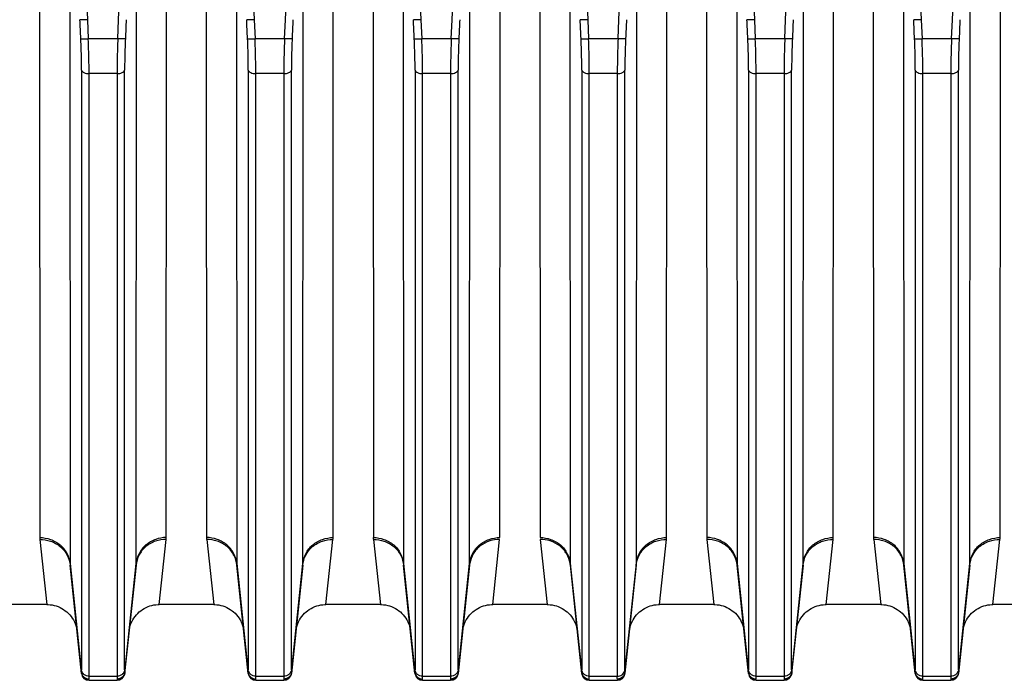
# Model space of a CAD drawing. Extents: x -1509 to 1181, y 8 to 1681.
# Tile 25 of 74: x -643 to -513, y 718 to 805. Entities that reach past the tile are written whole.
import ezdxf

# ---------------------------------------------------------------- set-up
doc = ezdxf.new("R2010")
doc.units = 0
doc.header["$LTSCALE"] = 65.395
doc.layers.get('0').update_dxf_attribs({"linetype": 'CONTINUOUS'})

msp = doc.modelspace()

# ---------------------------------------------------------------- linework, layer by layer
at = {"color": 9, "linetype": 'CONTINUOUS'}
for p, q in [((-636.61, 873.53), (-633.63, 805.44)), ((-629.52, 805.44), (-626.53, 873.53)), ((-614.61, 873.53), (-611.63, 805.44)), ((-607.52, 805.44), (-604.53, 873.53)), ((-592.61, 873.53), (-589.63, 805.44)), ((-585.52, 805.44), (-582.53, 873.53)), ((-570.61, 873.53), (-567.63, 805.44)), ((-563.52, 805.44), (-560.53, 873.53)), ((-548.61, 873.53), (-545.63, 805.44)), ((-541.52, 805.44), (-538.53, 873.53)), ((-526.61, 873.53), (-523.63, 805.44)), ((-519.52, 805.44), (-516.53, 873.53)), ((-635.98, 812.24), (-635.93, 733.71)), ((-627.21, 733.71), (-627.17, 812.24)), ((-613.98, 812.24), (-613.93, 733.71)), ((-605.21, 733.71), (-605.17, 812.24)), ((-591.98, 812.24), (-591.93, 733.71)), ((-583.21, 733.71), (-583.17, 812.24)), ((-569.98, 812.24), (-569.93, 733.71)), ((-561.21, 733.71), (-561.17, 812.24)), ((-547.98, 812.24), (-547.93, 733.71)), ((-539.21, 733.71), (-539.17, 812.24)), ((-525.98, 812.24), (-525.93, 733.71)), ((-517.21, 733.71), (-517.17, 812.24)), ((-633.63, 805.44), (-633.52, 802.94)), ((-629.63, 802.94), (-629.52, 805.44)), ((-611.63, 805.44), (-611.52, 802.94)), ((-607.63, 802.94), (-607.52, 805.44)), ((-589.63, 805.44), (-589.52, 802.94)), ((-585.63, 802.94), (-585.52, 805.44)), ((-567.63, 805.44), (-567.52, 802.94)), ((-563.63, 802.94), (-563.52, 805.44)), ((-545.63, 805.44), (-545.52, 802.94)), ((-541.63, 802.94), (-541.52, 805.44)), ((-523.63, 805.44), (-523.52, 802.94)), ((-519.63, 802.94), (-519.52, 805.44)), ((-629.63, 802.94), (-633.52, 802.94)), ((-607.63, 802.94), (-611.52, 802.94)), ((-585.63, 802.94), (-589.52, 802.94)), ((-563.63, 802.94), (-567.52, 802.94)), ((-541.63, 802.94), (-545.52, 802.94)), ((-519.63, 802.94), (-523.52, 802.94)), ((-634.41, 798.82), (-634.41, 719.68)), ((-629.73, 798.34), (-633.42, 798.34)), ((-633.42, 718.83), (-633.42, 798.34)), ((-629.73, 798.34), (-629.73, 718.83)), ((-628.73, 719.68), (-628.73, 798.82)), ((-612.41, 798.82), (-612.41, 719.68)), ((-607.73, 798.34), (-611.42, 798.34)), ((-611.42, 718.83), (-611.42, 798.34)), ((-607.73, 798.34), (-607.73, 718.83)), ((-606.73, 719.68), (-606.73, 798.82)), ((-590.41, 798.82), (-590.41, 719.68)), ((-585.73, 798.34), (-589.42, 798.34)), ((-589.42, 718.83), (-589.42, 798.34)), ((-585.73, 798.34), (-585.73, 718.83)), ((-584.73, 719.68), (-584.73, 798.82)), ((-568.41, 798.82), (-568.41, 719.68)), ((-563.73, 798.34), (-567.42, 798.34)), ((-567.42, 718.83), (-567.42, 798.34)), ((-563.73, 798.34), (-563.73, 718.83)), ((-562.73, 719.68), (-562.73, 798.82)), ((-546.41, 798.82), (-546.41, 719.68)), ((-541.73, 798.34), (-545.42, 798.34)), ((-545.42, 718.83), (-545.42, 798.34)), ((-541.73, 798.34), (-541.73, 718.83)), ((-540.73, 719.68), (-540.73, 798.82)), ((-524.41, 798.82), (-524.41, 719.68)), ((-519.73, 798.34), (-523.42, 798.34)), ((-523.42, 718.83), (-523.42, 798.34)), ((-519.73, 798.34), (-519.73, 718.83)), ((-518.73, 719.68), (-518.73, 798.82)), ((-635.93, 733.71), (-634.42, 719.34)), ((-628.72, 719.34), (-627.21, 733.71)), ((-613.93, 733.71), (-612.42, 719.34)), ((-606.72, 719.34), (-605.21, 733.71)), ((-591.93, 733.71), (-590.42, 719.34)), ((-584.72, 719.34), (-583.21, 733.71)), ((-569.93, 733.71), (-568.42, 719.34)), ((-562.72, 719.34), (-561.21, 733.71)), ((-547.93, 733.71), (-546.42, 719.34)), ((-540.72, 719.34), (-539.21, 733.71)), ((-525.93, 733.71), (-524.42, 719.34)), ((-518.72, 719.34), (-517.21, 733.71)), ((-633.42, 718.83), (-629.73, 718.83)), ((-611.42, 718.83), (-607.73, 718.83)), ((-589.42, 718.83), (-585.73, 718.83)), ((-567.42, 718.83), (-563.73, 718.83)), ((-545.42, 718.83), (-541.73, 718.83)), ((-523.42, 718.83), (-519.73, 718.83)), ((-633.42, 718.29), (-633.43, 718.35)), ((-629.72, 718.35), (-629.72, 718.29)), ((-611.42, 718.29), (-611.43, 718.35)), ((-607.72, 718.35), (-607.72, 718.29)), ((-589.42, 718.29), (-589.43, 718.35)), ((-585.72, 718.35), (-585.72, 718.29)), ((-567.42, 718.29), (-567.43, 718.35)), ((-545.42, 718.29), (-545.43, 718.35)), ((-541.72, 718.35), (-541.72, 718.29)), ((-523.42, 718.29), (-523.43, 718.35)), ((-519.72, 718.35), (-519.72, 718.29))]:
    msp.add_line(p, q, dxfattribs=at)
at = {"color": 2, "linetype": 'CONTINUOUS'}
for p, q in [((-639.96, 814.03), (-639.91, 737.13)), ((-623.23, 737.13), (-623.19, 814.03)), ((-617.96, 814.03), (-617.91, 737.13)), ((-601.23, 737.13), (-601.19, 814.03)), ((-595.96, 814.03), (-595.91, 737.13)), ((-579.23, 737.13), (-579.19, 814.03)), ((-573.96, 814.03), (-573.91, 737.13)), ((-557.23, 737.13), (-557.19, 814.03)), ((-551.96, 814.03), (-551.91, 737.13)), ((-535.23, 737.13), (-535.19, 814.03)), ((-529.96, 814.03), (-529.91, 737.13)), ((-513.23, 737.13), (-513.19, 814.03)), ((-639.9, 736.88), (-638.97, 728.29)), ((-624.17, 728.29), (-623.25, 736.88)), ((-617.9, 736.88), (-616.97, 728.29)), ((-602.17, 728.29), (-601.25, 736.88)), ((-595.9, 736.88), (-594.97, 728.29)), ((-580.17, 728.29), (-579.25, 736.88)), ((-573.9, 736.88), (-572.97, 728.29)), ((-558.17, 728.29), (-557.25, 736.88)), ((-551.9, 736.88), (-550.97, 728.29)), ((-536.17, 728.29), (-535.25, 736.88)), ((-529.9, 736.88), (-528.97, 728.29)), ((-514.17, 728.29), (-513.25, 736.88)), ((-562.72, 719.24), (-562.73, 719.19)), ((-563.72, 718.29), (-563.72, 718.35))]:
    msp.add_line(p, q, dxfattribs=at)
at = {"color": 6, "linetype": 'CONTINUOUS'}
for p, q in [((-634.42, 719.19), (-635.92, 733.5)), ((-627.22, 733.5), (-628.73, 719.19)), ((-612.42, 719.19), (-613.92, 733.5)), ((-605.22, 733.5), (-606.73, 719.19)), ((-590.42, 719.19), (-591.92, 733.5)), ((-583.22, 733.5), (-584.73, 719.19)), ((-568.42, 719.19), (-569.92, 733.5)), ((-561.22, 733.5), (-562.72, 719.24)), ((-546.42, 719.19), (-547.92, 733.5)), ((-539.22, 733.5), (-540.73, 719.19)), ((-524.42, 719.19), (-525.92, 733.5)), ((-517.22, 733.5), (-518.73, 719.19)), ((-638.97, 728.29), (-646.17, 728.29)), ((-616.97, 728.29), (-624.17, 728.29)), ((-594.97, 728.29), (-602.17, 728.29)), ((-572.97, 728.29), (-580.17, 728.29)), ((-550.97, 728.29), (-558.17, 728.29)), ((-528.97, 728.29), (-536.17, 728.29)), ((-506.97, 728.29), (-514.17, 728.29)), ((-633.42, 718.29), (-629.72, 718.29)), ((-611.42, 718.29), (-607.72, 718.29)), ((-589.42, 718.29), (-585.72, 718.29)), ((-567.42, 718.29), (-563.72, 718.29)), ((-545.42, 718.29), (-541.72, 718.29)), ((-523.42, 718.29), (-519.72, 718.29))]:
    msp.add_line(p, q, dxfattribs=at)
for points in [[(-638.97, 728.29), (-638.83, 728.29), (-638.56, 728.27), (-638.29, 728.23), (-638.02, 728.18), (-637.76, 728.1), (-637.5, 728.01), (-637.25, 727.9), (-637.01, 727.78), (-636.78, 727.64), (-636.56, 727.48), (-636.35, 727.31), (-636.15, 727.12), (-635.96, 726.92), (-635.79, 726.71), (-635.63, 726.49), (-635.49, 726.26), (-635.36, 726.01), (-635.26, 725.77), (-635.16, 725.51), (-635.09, 725.25), (-635.03, 724.98), (-635, 724.71)], [(-628.15, 724.71), (-628.11, 724.98), (-628.05, 725.25), (-627.98, 725.51), (-627.89, 725.77), (-627.78, 726.01), (-627.65, 726.26), (-627.51, 726.49), (-627.35, 726.71), (-627.18, 726.92), (-627, 727.12), (-626.8, 727.31), (-626.59, 727.48), (-626.36, 727.64), (-626.13, 727.78), (-625.89, 727.9), (-625.64, 728.01), (-625.38, 728.1), (-625.12, 728.18), (-624.86, 728.23), (-624.59, 728.27), (-624.31, 728.29), (-624.17, 728.29)], [(-616.97, 728.29), (-616.84, 728.29), (-616.57, 728.27), (-616.3, 728.23), (-616.03, 728.18), (-615.77, 728.11), (-615.51, 728.02), (-615.26, 727.91), (-615.02, 727.78), (-614.79, 727.64), (-614.56, 727.48), (-614.35, 727.31), (-614.15, 727.13), (-613.96, 726.93), (-613.79, 726.71), (-613.63, 726.49), (-613.49, 726.26), (-613.37, 726.02), (-613.26, 725.77), (-613.16, 725.51), (-613.09, 725.25), (-613.03, 724.98), (-613, 724.71)], [(-606.15, 724.71), (-606.11, 724.98), (-606.05, 725.25), (-605.98, 725.51), (-605.89, 725.77), (-605.78, 726.02), (-605.65, 726.26), (-605.51, 726.49), (-605.35, 726.71), (-605.18, 726.93), (-604.99, 727.13), (-604.79, 727.31), (-604.58, 727.48), (-604.36, 727.64), (-604.13, 727.78), (-603.88, 727.91), (-603.63, 728.02), (-603.38, 728.11), (-603.11, 728.18), (-602.85, 728.23), (-602.58, 728.27), (-602.3, 728.29), (-602.17, 728.29)], [(-594.97, 728.29), (-594.83, 728.29), (-594.56, 728.27), (-594.29, 728.23), (-594.02, 728.18), (-593.76, 728.1), (-593.5, 728.01), (-593.25, 727.9), (-593.01, 727.78), (-592.78, 727.64), (-592.56, 727.48), (-592.35, 727.31), (-592.15, 727.12), (-591.96, 726.92), (-591.79, 726.71), (-591.63, 726.49), (-591.49, 726.26), (-591.36, 726.01), (-591.26, 725.77), (-591.16, 725.51), (-591.09, 725.25), (-591.03, 724.98), (-591, 724.71)], [(-584.15, 724.71), (-584.11, 724.98), (-584.05, 725.25), (-583.98, 725.51), (-583.89, 725.77), (-583.78, 726.01), (-583.65, 726.26), (-583.51, 726.49), (-583.35, 726.71), (-583.18, 726.92), (-583, 727.12), (-582.8, 727.31), (-582.59, 727.48), (-582.36, 727.64), (-582.13, 727.78), (-581.89, 727.9), (-581.64, 728.01), (-581.38, 728.1), (-581.12, 728.18), (-580.86, 728.23), (-580.59, 728.27), (-580.31, 728.29), (-580.17, 728.29)], [(-572.97, 728.29), (-572.84, 728.29), (-572.57, 728.27), (-572.3, 728.23), (-572.03, 728.18), (-571.77, 728.11), (-571.51, 728.02), (-571.26, 727.91), (-571.02, 727.78), (-570.79, 727.64), (-570.56, 727.48), (-570.35, 727.31), (-570.15, 727.13), (-569.96, 726.93), (-569.79, 726.71), (-569.63, 726.49), (-569.49, 726.26), (-569.37, 726.02), (-569.26, 725.77), (-569.16, 725.51), (-569.09, 725.25), (-569.03, 724.98), (-569, 724.71)], [(-562.15, 724.71), (-562.11, 724.98), (-562.05, 725.25), (-561.98, 725.51), (-561.89, 725.77), (-561.78, 726.02), (-561.65, 726.26), (-561.51, 726.49), (-561.35, 726.71), (-561.18, 726.93), (-560.99, 727.13), (-560.79, 727.31), (-560.58, 727.48), (-560.36, 727.64), (-560.13, 727.78), (-559.88, 727.91), (-559.63, 728.02), (-559.38, 728.11), (-559.11, 728.18), (-558.85, 728.23), (-558.58, 728.27), (-558.3, 728.29), (-558.17, 728.29)], [(-550.97, 728.29), (-550.84, 728.29), (-550.57, 728.27), (-550.3, 728.23), (-550.03, 728.18), (-549.77, 728.11), (-549.51, 728.02), (-549.26, 727.91), (-549.02, 727.78), (-548.79, 727.64), (-548.56, 727.48), (-548.35, 727.31), (-548.15, 727.13), (-547.96, 726.93), (-547.79, 726.71), (-547.63, 726.49), (-547.49, 726.26), (-547.37, 726.02), (-547.26, 725.77), (-547.16, 725.51), (-547.09, 725.25), (-547.03, 724.98), (-547, 724.71)], [(-540.15, 724.71), (-540.11, 724.98), (-540.05, 725.25), (-539.98, 725.51), (-539.89, 725.77), (-539.78, 726.02), (-539.65, 726.26), (-539.51, 726.49), (-539.35, 726.71), (-539.18, 726.93), (-538.99, 727.13), (-538.79, 727.31), (-538.58, 727.48), (-538.36, 727.64), (-538.13, 727.78), (-537.88, 727.91), (-537.63, 728.02), (-537.38, 728.11), (-537.11, 728.18), (-536.85, 728.23), (-536.58, 728.27), (-536.3, 728.29), (-536.17, 728.29)], [(-528.97, 728.29), (-528.84, 728.29), (-528.57, 728.27), (-528.3, 728.23), (-528.03, 728.18), (-527.77, 728.11), (-527.51, 728.02), (-527.26, 727.91), (-527.02, 727.78), (-526.79, 727.64), (-526.56, 727.48), (-526.35, 727.31), (-526.15, 727.13), (-525.96, 726.93), (-525.79, 726.71), (-525.63, 726.49), (-525.49, 726.26), (-525.37, 726.02), (-525.26, 725.77), (-525.16, 725.51), (-525.09, 725.25), (-525.03, 724.98), (-525, 724.71)], [(-518.15, 724.71), (-518.11, 724.98), (-518.05, 725.25), (-517.98, 725.51), (-517.89, 725.77), (-517.78, 726.02), (-517.65, 726.26), (-517.51, 726.49), (-517.35, 726.71), (-517.18, 726.93), (-516.99, 727.13), (-516.79, 727.31), (-516.58, 727.48), (-516.36, 727.64), (-516.13, 727.78), (-515.88, 727.91), (-515.63, 728.02), (-515.38, 728.11), (-515.11, 728.18), (-514.85, 728.23), (-514.58, 728.27), (-514.3, 728.29), (-514.17, 728.29)]]:
    msp.add_lwpolyline(points, dxfattribs=at)
at = {"color": 2, "linetype": 'CONTINUOUS'}
for centre, radius, start, end in [((-637.54, 737.13), 2.38, 180.1359, 186.0601), ((-625.61, 737.13), 2.38, 353.9399, 359.8641), ((-615.54, 737.13), 2.38, 180.1359, 186.0601), ((-603.61, 737.13), 2.38, 353.9399, 359.8641), ((-593.54, 737.13), 2.38, 180.1359, 186.0601), ((-559.61, 737.13), 2.38, 353.9399, 359.8641), ((-549.54, 737.13), 2.38, 180.1359, 186.0601), ((-537.61, 737.13), 2.38, 353.9399, 359.8641), ((-527.54, 737.13), 2.38, 180.1359, 186.0601), ((-515.61, 737.13), 2.38, 353.9399, 359.8641), ((-579.68, 733.13), 3.56, 170.6321, 173.9891), ((-585.23, 733.71), 2.02, 354.0162, 359.9663), ((-579.64, 733.12), 3.61, 169.8902, 170.6379), ((-573.51, 733.12), 3.6, 9.3622, 10.0328), ((-573.46, 733.13), 3.56, 6.0109, 9.368), ((-567.91, 733.71), 2.02, 180.0337, 185.9838), ((-563.63, 719.78), 0.904, 342.9016, 353.9563), ((-563.72, 719.29), 1, 270, 354), ((-563.72, 719.37), 1.02, 275.1603, 280.3037), ((-563.69, 719.34), 0.977, 350.8735, 353.9941), ((-563.72, 719.35), 1, 269.9436, 275.1699)]:
    msp.add_arc(centre, radius, start, end, dxfattribs=at)
at = {"color": 9, "linetype": 'CONTINUOUS'}
for centre, radius, start, end in [((-633.91, 733.71), 2.02, 180.0337, 185.9838), ((-629.23, 733.71), 2.02, 354.0162, 359.9663), ((-611.91, 733.71), 2.02, 180.0337, 185.9838), ((-607.23, 733.71), 2.02, 354.0162, 359.9663), ((-589.91, 733.71), 2.02, 180.0337, 185.9838), ((-563.23, 733.71), 2.02, 354.0162, 359.9663), ((-545.91, 733.71), 2.02, 180.0337, 185.9838), ((-541.23, 733.71), 2.02, 354.0162, 359.9663), ((-523.91, 733.71), 2.02, 180.0337, 185.9838), ((-519.23, 733.71), 2.02, 354.0162, 359.9663), ((-633.44, 719.27), 0.981, 175.8246, 176.9982), ((-611.44, 719.27), 0.981, 175.8246, 176.9982), ((-589.44, 719.27), 0.981, 175.8246, 176.9982), ((-567.44, 719.27), 0.981, 175.8246, 176.9982), ((-545.44, 719.27), 0.981, 175.8246, 176.9982), ((-523.44, 719.27), 0.981, 175.8246, 176.9982)]:
    msp.add_arc(centre, radius, start, end, dxfattribs=at)
at = {"color": 6, "linetype": 'CONTINUOUS'}
for centre, start, end in [((-633.42, 719.29), 186, 270), ((-629.72, 719.29), 270, 354), ((-611.42, 719.29), 186, 270), ((-607.72, 719.29), 270, 354), ((-589.42, 719.29), 186, 270), ((-585.72, 719.29), 270, 354), ((-567.42, 719.29), 186, 270), ((-545.42, 719.29), 186, 270), ((-541.72, 719.29), 270, 354), ((-523.42, 719.29), 186, 270), ((-519.72, 719.29), 270, 354)]:
    msp.add_arc(centre, 1, start, end, dxfattribs=at)
at = {"color": 9, "linetype": 'CONTINUOUS'}
for points in [[(-634.51, 802.96), (-634.55, 803.79), (-634.59, 804.62), (-634.62, 805.46)], [(-628.52, 805.46), (-628.56, 804.62), (-628.59, 803.79), (-628.63, 802.96)], [(-612.51, 802.96), (-612.55, 803.79), (-612.59, 804.62), (-612.62, 805.46)], [(-606.52, 805.46), (-606.56, 804.62), (-606.59, 803.79), (-606.63, 802.96)], [(-590.51, 802.96), (-590.55, 803.79), (-590.59, 804.62), (-590.62, 805.46)], [(-584.52, 805.46), (-584.56, 804.62), (-584.59, 803.79), (-584.63, 802.96)], [(-568.51, 802.96), (-568.55, 803.79), (-568.59, 804.62), (-568.62, 805.46)], [(-562.52, 805.46), (-562.56, 804.62), (-562.59, 803.79), (-562.63, 802.96)], [(-546.51, 802.96), (-546.55, 803.79), (-546.59, 804.62), (-546.62, 805.46)], [(-540.52, 805.46), (-540.56, 804.62), (-540.59, 803.79), (-540.63, 802.96)], [(-524.51, 802.96), (-524.55, 803.79), (-524.59, 804.62), (-524.62, 805.46)], [(-518.52, 805.46), (-518.56, 804.62), (-518.59, 803.79), (-518.63, 802.96)]]:
    msp.add_open_spline(points, degree=3, dxfattribs=at)
at = {"color": 6, "linetype": 'CONTINUOUS'}
for points in [[(-633.63, 805.44), (-633.75, 805.43), (-633.97, 805.43), (-634.24, 805.42), (-634.42, 805.43), (-634.51, 805.44), (-634.58, 805.44), (-634.61, 805.45), (-634.62, 805.46)], [(-611.63, 805.44), (-611.75, 805.43), (-611.97, 805.43), (-612.24, 805.42), (-612.42, 805.43), (-612.51, 805.44), (-612.58, 805.44), (-612.61, 805.45), (-612.62, 805.46)], [(-589.63, 805.44), (-589.75, 805.43), (-589.97, 805.43), (-590.24, 805.42), (-590.42, 805.43), (-590.51, 805.44), (-590.58, 805.44), (-590.61, 805.45), (-590.62, 805.46)], [(-567.63, 805.44), (-567.75, 805.43), (-567.97, 805.43), (-568.24, 805.42), (-568.42, 805.43), (-568.51, 805.44), (-568.58, 805.44), (-568.61, 805.45), (-568.62, 805.46)], [(-545.63, 805.44), (-545.75, 805.43), (-545.97, 805.43), (-546.24, 805.42), (-546.42, 805.43), (-546.51, 805.44), (-546.58, 805.44), (-546.61, 805.45), (-546.62, 805.46)], [(-523.63, 805.44), (-523.75, 805.43), (-523.97, 805.43), (-524.24, 805.42), (-524.42, 805.43), (-524.51, 805.44), (-524.58, 805.44), (-524.61, 805.45), (-524.62, 805.46)]]:
    msp.add_open_spline(points, degree=3, knots=[0, 0, 0, 0, 0.362484, 0.675668, 0.800217, 0.897582, 0.964664, 1, 1, 1, 1], dxfattribs=at)
at = {"color": 9, "linetype": 'CONTINUOUS'}
for points, knots in [([(-634.41, 798.82), (-634.41, 799.14), (-634.42, 800.52), (-634.46, 801.9), (-634.51, 802.96)], [0, 0, 0, 0, 0.233215, 1, 1, 1, 1]), ([(-634.51, 802.96), (-634.5, 802.95), (-634.47, 802.94), (-634.41, 802.93), (-634.31, 802.93), (-634.13, 802.92), (-633.86, 802.92), (-633.63, 802.93), (-633.52, 802.94)], [0, 0, 0, 0, 0.032317, 0.096483, 0.194815, 0.324125, 0.649692, 1, 1, 1, 1]), ([(-633.42, 798.34), (-633.42, 798.7), (-633.43, 800.23), (-633.47, 801.76), (-633.52, 802.94)], [0, 0, 0, 0, 0.233224, 1, 1, 1, 1]), ([(-629.63, 802.94), (-629.64, 802.53), (-629.7, 801), (-629.73, 799.47), (-629.73, 798.34)], [0, 0, 0, 0, 0.263044, 1, 1, 1, 1]), ([(-628.63, 802.96), (-628.64, 802.95), (-628.67, 802.94), (-628.74, 802.93), (-628.83, 802.93), (-629.02, 802.92), (-629.29, 802.92), (-629.51, 802.93), (-629.63, 802.94)], [0, 0, 0, 0, 0.032317, 0.096483, 0.194815, 0.324125, 0.649693, 1, 1, 1, 1]), ([(-628.63, 802.96), (-628.65, 802.59), (-628.7, 801.21), (-628.73, 799.83), (-628.73, 798.82)], [0, 0, 0, 0, 0.263014, 1, 1, 1, 1]), ([(-612.41, 798.82), (-612.41, 799.14), (-612.42, 800.52), (-612.46, 801.9), (-612.51, 802.96)], [0, 0, 0, 0, 0.233215, 1, 1, 1, 1]), ([(-612.51, 802.96), (-612.5, 802.95), (-612.47, 802.94), (-612.41, 802.93), (-612.31, 802.93), (-612.13, 802.92), (-611.86, 802.92), (-611.63, 802.93), (-611.52, 802.94)], [0, 0, 0, 0, 0.032317, 0.096483, 0.194815, 0.324125, 0.649692, 1, 1, 1, 1]), ([(-611.42, 798.34), (-611.42, 798.7), (-611.43, 800.23), (-611.47, 801.76), (-611.52, 802.94)], [0, 0, 0, 0, 0.233224, 1, 1, 1, 1]), ([(-607.63, 802.94), (-607.64, 802.53), (-607.7, 801), (-607.73, 799.47), (-607.73, 798.34)], [0, 0, 0, 0, 0.263044, 1, 1, 1, 1]), ([(-606.63, 802.96), (-606.64, 802.95), (-606.67, 802.94), (-606.74, 802.93), (-606.83, 802.93), (-607.02, 802.92), (-607.29, 802.92), (-607.51, 802.93), (-607.63, 802.94)], [0, 0, 0, 0, 0.032317, 0.096483, 0.194815, 0.324125, 0.649693, 1, 1, 1, 1]), ([(-606.63, 802.96), (-606.65, 802.59), (-606.7, 801.21), (-606.73, 799.83), (-606.73, 798.82)], [0, 0, 0, 0, 0.263014, 1, 1, 1, 1]), ([(-590.41, 798.82), (-590.41, 799.14), (-590.42, 800.52), (-590.46, 801.9), (-590.51, 802.96)], [0, 0, 0, 0, 0.233215, 1, 1, 1, 1]), ([(-590.51, 802.96), (-590.5, 802.95), (-590.47, 802.94), (-590.41, 802.93), (-590.31, 802.93), (-590.13, 802.92), (-589.86, 802.92), (-589.63, 802.93), (-589.52, 802.94)], [0, 0, 0, 0, 0.032317, 0.096483, 0.194815, 0.324125, 0.649692, 1, 1, 1, 1]), ([(-589.42, 798.34), (-589.42, 798.7), (-589.43, 800.23), (-589.47, 801.76), (-589.52, 802.94)], [0, 0, 0, 0, 0.233224, 1, 1, 1, 1]), ([(-585.63, 802.94), (-585.64, 802.53), (-585.7, 801), (-585.73, 799.47), (-585.73, 798.34)], [0, 0, 0, 0, 0.263044, 1, 1, 1, 1]), ([(-584.63, 802.96), (-584.64, 802.95), (-584.67, 802.94), (-584.74, 802.93), (-584.83, 802.93), (-585.02, 802.92), (-585.29, 802.92), (-585.51, 802.93), (-585.63, 802.94)], [0, 0, 0, 0, 0.032317, 0.096483, 0.194815, 0.324125, 0.649693, 1, 1, 1, 1]), ([(-584.63, 802.96), (-584.65, 802.59), (-584.7, 801.21), (-584.73, 799.83), (-584.73, 798.82)], [0, 0, 0, 0, 0.263014, 1, 1, 1, 1]), ([(-568.41, 798.82), (-568.41, 799.14), (-568.42, 800.52), (-568.46, 801.9), (-568.51, 802.96)], [0, 0, 0, 0, 0.233215, 1, 1, 1, 1]), ([(-568.51, 802.96), (-568.5, 802.95), (-568.47, 802.94), (-568.41, 802.93), (-568.31, 802.93), (-568.13, 802.92), (-567.86, 802.92), (-567.63, 802.93), (-567.52, 802.94)], [0, 0, 0, 0, 0.032317, 0.096483, 0.194815, 0.324125, 0.649692, 1, 1, 1, 1]), ([(-567.42, 798.34), (-567.42, 798.7), (-567.43, 800.23), (-567.47, 801.76), (-567.52, 802.94)], [0, 0, 0, 0, 0.233224, 1, 1, 1, 1]), ([(-563.63, 802.94), (-563.64, 802.53), (-563.7, 801), (-563.73, 799.47), (-563.73, 798.34)], [0, 0, 0, 0, 0.263044, 1, 1, 1, 1]), ([(-562.63, 802.96), (-562.64, 802.95), (-562.67, 802.94), (-562.74, 802.93), (-562.83, 802.93), (-563.02, 802.92), (-563.29, 802.92), (-563.51, 802.93), (-563.63, 802.94)], [0, 0, 0, 0, 0.032317, 0.096483, 0.194815, 0.324125, 0.649693, 1, 1, 1, 1]), ([(-562.63, 802.96), (-562.65, 802.59), (-562.7, 801.21), (-562.73, 799.83), (-562.73, 798.82)], [0, 0, 0, 0, 0.263014, 1, 1, 1, 1]), ([(-546.41, 798.82), (-546.41, 799.14), (-546.42, 800.52), (-546.46, 801.9), (-546.51, 802.96)], [0, 0, 0, 0, 0.233215, 1, 1, 1, 1]), ([(-546.51, 802.96), (-546.5, 802.95), (-546.47, 802.94), (-546.41, 802.93), (-546.31, 802.93), (-546.13, 802.92), (-545.86, 802.92), (-545.63, 802.93), (-545.52, 802.94)], [0, 0, 0, 0, 0.032317, 0.096483, 0.194815, 0.324125, 0.649692, 1, 1, 1, 1]), ([(-545.42, 798.34), (-545.42, 798.7), (-545.43, 800.23), (-545.47, 801.76), (-545.52, 802.94)], [0, 0, 0, 0, 0.233224, 1, 1, 1, 1]), ([(-541.63, 802.94), (-541.64, 802.53), (-541.7, 801), (-541.73, 799.47), (-541.73, 798.34)], [0, 0, 0, 0, 0.263044, 1, 1, 1, 1]), ([(-540.63, 802.96), (-540.64, 802.95), (-540.67, 802.94), (-540.74, 802.93), (-540.83, 802.93), (-541.02, 802.92), (-541.29, 802.92), (-541.51, 802.93), (-541.63, 802.94)], [0, 0, 0, 0, 0.032317, 0.096483, 0.194815, 0.324125, 0.649693, 1, 1, 1, 1]), ([(-540.63, 802.96), (-540.65, 802.59), (-540.7, 801.21), (-540.73, 799.83), (-540.73, 798.82)], [0, 0, 0, 0, 0.263014, 1, 1, 1, 1]), ([(-524.41, 798.82), (-524.41, 799.14), (-524.42, 800.52), (-524.46, 801.9), (-524.51, 802.96)], [0, 0, 0, 0, 0.233215, 1, 1, 1, 1]), ([(-524.51, 802.96), (-524.5, 802.95), (-524.47, 802.94), (-524.41, 802.93), (-524.31, 802.93), (-524.13, 802.92), (-523.86, 802.92), (-523.63, 802.93), (-523.52, 802.94)], [0, 0, 0, 0, 0.032317, 0.096483, 0.194815, 0.324125, 0.649692, 1, 1, 1, 1]), ([(-523.42, 798.34), (-523.42, 798.7), (-523.43, 800.23), (-523.47, 801.76), (-523.52, 802.94)], [0, 0, 0, 0, 0.233224, 1, 1, 1, 1]), ([(-519.63, 802.94), (-519.64, 802.53), (-519.7, 801), (-519.73, 799.47), (-519.73, 798.34)], [0, 0, 0, 0, 0.263044, 1, 1, 1, 1]), ([(-518.63, 802.96), (-518.64, 802.95), (-518.67, 802.94), (-518.74, 802.93), (-518.83, 802.93), (-519.02, 802.92), (-519.29, 802.92), (-519.51, 802.93), (-519.63, 802.94)], [0, 0, 0, 0, 0.032317, 0.096483, 0.194815, 0.324125, 0.649693, 1, 1, 1, 1]), ([(-518.63, 802.96), (-518.65, 802.59), (-518.7, 801.21), (-518.73, 799.83), (-518.73, 798.82)], [0, 0, 0, 0, 0.263014, 1, 1, 1, 1]), ([(-634.41, 798.82), (-634.38, 798.66), (-634.13, 798.47), (-633.77, 798.36), (-633.53, 798.34), (-633.42, 798.34)], [0, 0, 0, 0, 0.404799, 0.698191, 1, 1, 1, 1]), ([(-629.73, 798.34), (-629.61, 798.34), (-629.38, 798.36), (-629.02, 798.47), (-628.76, 798.66), (-628.73, 798.82)], [0, 0, 0, 0, 0.301809, 0.595201, 1, 1, 1, 1]), ([(-612.41, 798.82), (-612.38, 798.66), (-612.13, 798.47), (-611.77, 798.36), (-611.53, 798.34), (-611.42, 798.34)], [0, 0, 0, 0, 0.404799, 0.698191, 1, 1, 1, 1]), ([(-607.73, 798.34), (-607.61, 798.34), (-607.38, 798.36), (-607.02, 798.47), (-606.76, 798.66), (-606.73, 798.82)], [0, 0, 0, 0, 0.301809, 0.595201, 1, 1, 1, 1]), ([(-590.41, 798.82), (-590.38, 798.66), (-590.13, 798.47), (-589.77, 798.36), (-589.53, 798.34), (-589.42, 798.34)], [0, 0, 0, 0, 0.404799, 0.698191, 1, 1, 1, 1]), ([(-585.73, 798.34), (-585.61, 798.34), (-585.38, 798.36), (-585.02, 798.47), (-584.76, 798.66), (-584.73, 798.82)], [0, 0, 0, 0, 0.301809, 0.595201, 1, 1, 1, 1]), ([(-568.41, 798.82), (-568.38, 798.66), (-568.13, 798.47), (-567.77, 798.36), (-567.53, 798.34), (-567.42, 798.34)], [0, 0, 0, 0, 0.404799, 0.698191, 1, 1, 1, 1]), ([(-563.73, 798.34), (-563.61, 798.34), (-563.38, 798.36), (-563.02, 798.47), (-562.76, 798.66), (-562.73, 798.82)], [0, 0, 0, 0, 0.301809, 0.595201, 1, 1, 1, 1]), ([(-546.41, 798.82), (-546.38, 798.66), (-546.13, 798.47), (-545.77, 798.36), (-545.53, 798.34), (-545.42, 798.34)], [0, 0, 0, 0, 0.404799, 0.698191, 1, 1, 1, 1]), ([(-541.73, 798.34), (-541.61, 798.34), (-541.38, 798.36), (-541.02, 798.47), (-540.76, 798.66), (-540.73, 798.82)], [0, 0, 0, 0, 0.301809, 0.595201, 1, 1, 1, 1]), ([(-524.41, 798.82), (-524.38, 798.66), (-524.13, 798.47), (-523.77, 798.36), (-523.53, 798.34), (-523.42, 798.34)], [0, 0, 0, 0, 0.404799, 0.698191, 1, 1, 1, 1]), ([(-519.73, 798.34), (-519.61, 798.34), (-519.38, 798.36), (-519.02, 798.47), (-518.76, 798.66), (-518.73, 798.82)], [0, 0, 0, 0, 0.301809, 0.595201, 1, 1, 1, 1]), ([(-639.91, 737.13), (-639.44, 737.13), (-638.47, 736.96), (-637.17, 736.23), (-636.26, 735.08), (-635.98, 734.16), (-635.93, 733.71)], [0, 0, 0, 0, 0.246899, 0.508279, 0.764579, 1, 1, 1, 1]), ([(-639.9, 736.88), (-639.43, 736.89), (-638.46, 736.73), (-637.16, 736.01), (-636.24, 734.87), (-635.97, 733.95), (-635.92, 733.5)], [0, 0, 0, 0, 0.247147, 0.508182, 0.764188, 1, 1, 1, 1]), ([(-623.25, 736.88), (-623.71, 736.89), (-624.69, 736.73), (-625.98, 736.01), (-626.9, 734.87), (-627.18, 733.95), (-627.22, 733.5)], [0, 0, 0, 0, 0.247144, 0.508177, 0.764184, 1, 1, 1, 1]), ([(-623.23, 737.13), (-623.7, 737.13), (-624.68, 736.96), (-625.97, 736.23), (-626.89, 735.08), (-627.17, 734.16), (-627.21, 733.71)], [0, 0, 0, 0, 0.246901, 0.508281, 0.76458, 1, 1, 1, 1]), ([(-613.93, 733.71), (-613.98, 734.16), (-614.26, 735.08), (-615.17, 736.23), (-616.47, 736.96), (-617.44, 737.13), (-617.91, 737.13)], [0, 0, 0, 0, 0.23542, 0.491719, 0.753099, 1, 1, 1, 1]), ([(-613.92, 733.5), (-613.97, 733.95), (-614.24, 734.87), (-615.16, 736.01), (-616.46, 736.73), (-617.43, 736.89), (-617.9, 736.88)], [0, 0, 0, 0, 0.235816, 0.491823, 0.752856, 1, 1, 1, 1]), ([(-605.22, 733.5), (-605.18, 733.95), (-604.9, 734.87), (-603.98, 736.01), (-602.69, 736.73), (-601.71, 736.89), (-601.25, 736.88)], [0, 0, 0, 0, 0.235812, 0.491818, 0.752853, 1, 1, 1, 1]), ([(-605.21, 733.71), (-605.17, 734.16), (-604.89, 735.08), (-603.97, 736.23), (-602.68, 736.96), (-601.7, 737.13), (-601.23, 737.13)], [0, 0, 0, 0, 0.235421, 0.491721, 0.753101, 1, 1, 1, 1]), ([(-595.91, 737.13), (-595.44, 737.13), (-594.47, 736.96), (-593.17, 736.23), (-592.26, 735.08), (-591.98, 734.16), (-591.93, 733.71)], [0, 0, 0, 0, 0.246899, 0.508279, 0.764579, 1, 1, 1, 1]), ([(-595.9, 736.88), (-595.43, 736.89), (-594.46, 736.73), (-593.16, 736.01), (-592.24, 734.87), (-591.97, 733.95), (-591.92, 733.5)], [0, 0, 0, 0, 0.247147, 0.508182, 0.764188, 1, 1, 1, 1]), ([(-561.22, 733.5), (-561.18, 733.95), (-560.9, 734.87), (-559.98, 736.01), (-558.69, 736.73), (-557.71, 736.89), (-557.25, 736.88)], [0, 0, 0, 0, 0.235812, 0.491818, 0.752853, 1, 1, 1, 1]), ([(-561.21, 733.71), (-561.17, 734.16), (-560.89, 735.08), (-559.97, 736.23), (-558.68, 736.96), (-557.7, 737.13), (-557.23, 737.13)], [0, 0, 0, 0, 0.235421, 0.491721, 0.753101, 1, 1, 1, 1]), ([(-547.93, 733.71), (-547.98, 734.16), (-548.26, 735.08), (-549.17, 736.23), (-550.47, 736.96), (-551.44, 737.13), (-551.91, 737.13)], [0, 0, 0, 0, 0.23542, 0.491719, 0.753099, 1, 1, 1, 1]), ([(-547.92, 733.5), (-547.97, 733.95), (-548.24, 734.87), (-549.16, 736.01), (-550.46, 736.73), (-551.43, 736.89), (-551.9, 736.88)], [0, 0, 0, 0, 0.235816, 0.491823, 0.752856, 1, 1, 1, 1]), ([(-539.22, 733.5), (-539.18, 733.95), (-538.9, 734.87), (-537.98, 736.01), (-536.69, 736.73), (-535.71, 736.89), (-535.25, 736.88)], [0, 0, 0, 0, 0.235812, 0.491818, 0.752853, 1, 1, 1, 1]), ([(-539.21, 733.71), (-539.17, 734.16), (-538.89, 735.08), (-537.97, 736.23), (-536.68, 736.96), (-535.7, 737.13), (-535.23, 737.13)], [0, 0, 0, 0, 0.235421, 0.491721, 0.753101, 1, 1, 1, 1]), ([(-525.93, 733.71), (-525.98, 734.16), (-526.26, 735.08), (-527.17, 736.23), (-528.47, 736.96), (-529.44, 737.13), (-529.91, 737.13)], [0, 0, 0, 0, 0.23542, 0.491719, 0.753099, 1, 1, 1, 1]), ([(-525.92, 733.5), (-525.97, 733.95), (-526.24, 734.87), (-527.16, 736.01), (-528.46, 736.73), (-529.43, 736.89), (-529.9, 736.88)], [0, 0, 0, 0, 0.235816, 0.491823, 0.752856, 1, 1, 1, 1]), ([(-517.22, 733.5), (-517.18, 733.95), (-516.9, 734.87), (-515.98, 736.01), (-514.69, 736.73), (-513.71, 736.89), (-513.25, 736.88)], [0, 0, 0, 0, 0.235812, 0.491818, 0.752853, 1, 1, 1, 1]), ([(-517.21, 733.71), (-517.17, 734.16), (-516.89, 735.08), (-515.97, 736.23), (-514.68, 736.96), (-513.7, 737.13), (-513.23, 737.13)], [0, 0, 0, 0, 0.235421, 0.491721, 0.753101, 1, 1, 1, 1]), ([(-634.42, 719.34), (-634.42, 719.36), (-634.41, 719.48), (-634.41, 719.59), (-634.41, 719.68)], [0, 0, 0, 0, 0.196194, 1, 1, 1, 1]), ([(-633.42, 718.83), (-633.53, 718.83), (-633.78, 718.87), (-634.1, 719.05), (-634.33, 719.34), (-634.4, 719.57), (-634.41, 719.68)], [0, 0, 0, 0, 0.247111, 0.508594, 0.764807, 1, 1, 1, 1]), ([(-628.73, 719.68), (-628.74, 719.57), (-628.81, 719.34), (-629.04, 719.05), (-629.37, 718.87), (-629.61, 718.83), (-629.73, 718.83)], [0, 0, 0, 0, 0.235193, 0.491406, 0.752889, 1, 1, 1, 1]), ([(-628.73, 719.68), (-628.73, 719.65), (-628.73, 719.53), (-628.73, 719.42), (-628.72, 719.34)], [0, 0, 0, 0, 0.303574, 1, 1, 1, 1]), ([(-612.42, 719.34), (-612.42, 719.36), (-612.41, 719.48), (-612.41, 719.59), (-612.41, 719.68)], [0, 0, 0, 0, 0.196194, 1, 1, 1, 1]), ([(-611.42, 718.83), (-611.53, 718.83), (-611.78, 718.87), (-612.1, 719.05), (-612.33, 719.34), (-612.4, 719.57), (-612.41, 719.68)], [0, 0, 0, 0, 0.247111, 0.508594, 0.764807, 1, 1, 1, 1]), ([(-606.73, 719.68), (-606.74, 719.57), (-606.81, 719.34), (-607.04, 719.05), (-607.37, 718.87), (-607.61, 718.83), (-607.73, 718.83)], [0, 0, 0, 0, 0.235193, 0.491406, 0.752889, 1, 1, 1, 1]), ([(-606.73, 719.68), (-606.73, 719.65), (-606.73, 719.53), (-606.73, 719.42), (-606.72, 719.34)], [0, 0, 0, 0, 0.303574, 1, 1, 1, 1]), ([(-590.42, 719.34), (-590.42, 719.36), (-590.41, 719.48), (-590.41, 719.59), (-590.41, 719.68)], [0, 0, 0, 0, 0.196194, 1, 1, 1, 1]), ([(-589.42, 718.83), (-589.53, 718.83), (-589.78, 718.87), (-590.1, 719.05), (-590.33, 719.34), (-590.4, 719.57), (-590.41, 719.68)], [0, 0, 0, 0, 0.247111, 0.508594, 0.764807, 1, 1, 1, 1]), ([(-584.73, 719.68), (-584.74, 719.57), (-584.81, 719.34), (-585.04, 719.05), (-585.37, 718.87), (-585.61, 718.83), (-585.73, 718.83)], [0, 0, 0, 0, 0.235193, 0.491406, 0.752889, 1, 1, 1, 1]), ([(-584.73, 719.68), (-584.73, 719.65), (-584.73, 719.53), (-584.73, 719.42), (-584.72, 719.34)], [0, 0, 0, 0, 0.303574, 1, 1, 1, 1]), ([(-568.42, 719.34), (-568.42, 719.36), (-568.41, 719.48), (-568.41, 719.59), (-568.41, 719.68)], [0, 0, 0, 0, 0.196194, 1, 1, 1, 1]), ([(-567.42, 718.83), (-567.53, 718.83), (-567.78, 718.87), (-568.1, 719.05), (-568.33, 719.34), (-568.4, 719.57), (-568.41, 719.68)], [0, 0, 0, 0, 0.247111, 0.508594, 0.764807, 1, 1, 1, 1]), ([(-546.42, 719.34), (-546.42, 719.36), (-546.41, 719.48), (-546.41, 719.59), (-546.41, 719.68)], [0, 0, 0, 0, 0.196194, 1, 1, 1, 1]), ([(-545.42, 718.83), (-545.53, 718.83), (-545.78, 718.87), (-546.1, 719.05), (-546.33, 719.34), (-546.4, 719.57), (-546.41, 719.68)], [0, 0, 0, 0, 0.247111, 0.508594, 0.764807, 1, 1, 1, 1]), ([(-540.73, 719.68), (-540.74, 719.57), (-540.81, 719.34), (-541.04, 719.05), (-541.37, 718.87), (-541.61, 718.83), (-541.73, 718.83)], [0, 0, 0, 0, 0.235193, 0.491406, 0.752889, 1, 1, 1, 1]), ([(-540.73, 719.68), (-540.73, 719.65), (-540.73, 719.53), (-540.73, 719.42), (-540.72, 719.34)], [0, 0, 0, 0, 0.303574, 1, 1, 1, 1]), ([(-524.42, 719.34), (-524.42, 719.36), (-524.41, 719.48), (-524.41, 719.59), (-524.41, 719.68)], [0, 0, 0, 0, 0.196194, 1, 1, 1, 1]), ([(-523.42, 718.83), (-523.53, 718.83), (-523.78, 718.87), (-524.1, 719.05), (-524.33, 719.34), (-524.4, 719.57), (-524.41, 719.68)], [0, 0, 0, 0, 0.247111, 0.508594, 0.764807, 1, 1, 1, 1]), ([(-518.73, 719.68), (-518.74, 719.57), (-518.81, 719.34), (-519.04, 719.05), (-519.37, 718.87), (-519.61, 718.83), (-519.73, 718.83)], [0, 0, 0, 0, 0.235193, 0.491406, 0.752889, 1, 1, 1, 1]), ([(-518.73, 719.68), (-518.73, 719.65), (-518.73, 719.53), (-518.73, 719.42), (-518.72, 719.34)], [0, 0, 0, 0, 0.303574, 1, 1, 1, 1]), ([(-634.42, 719.34), (-634.41, 719.23), (-634.34, 718.99), (-634.11, 718.69), (-633.79, 718.5), (-633.54, 718.45), (-633.43, 718.45)], [0, 0, 0, 0, 0.239503, 0.497539, 0.757085, 1, 1, 1, 1]), ([(-634.42, 719.24), (-634.42, 719.25), (-634.42, 719.27), (-634.42, 719.3), (-634.42, 719.32)], [0, 0, 0, 0, 0.214633, 1, 1, 1, 1]), ([(-634.42, 719.24), (-634.41, 719.12), (-634.34, 718.89), (-634.11, 718.59), (-633.79, 718.39), (-633.54, 718.35), (-633.43, 718.35)], [0, 0, 0, 0, 0.240577, 0.498791, 0.757729, 1, 1, 1, 1]), ([(-633.43, 718.45), (-633.42, 718.48), (-633.42, 718.6), (-633.42, 718.73), (-633.42, 718.83)], [0, 0, 0, 0, 0.196079, 1, 1, 1, 1]), ([(-633.43, 718.35), (-633.43, 718.36), (-633.43, 718.39), (-633.43, 718.43), (-633.43, 718.45)], [0, 0, 0, 0, 0.204387, 1, 1, 1, 1]), ([(-629.73, 718.83), (-629.73, 718.79), (-629.73, 718.67), (-629.72, 718.54), (-629.72, 718.45)], [0, 0, 0, 0, 0.303663, 1, 1, 1, 1]), ([(-628.72, 719.34), (-628.73, 719.23), (-628.8, 718.99), (-629.03, 718.69), (-629.35, 718.5), (-629.6, 718.45), (-629.72, 718.45)], [0, 0, 0, 0, 0.239503, 0.497538, 0.757085, 1, 1, 1, 1]), ([(-628.72, 719.24), (-628.73, 719.12), (-628.8, 718.89), (-629.03, 718.59), (-629.35, 718.39), (-629.6, 718.35), (-629.72, 718.35)], [0, 0, 0, 0, 0.240577, 0.498791, 0.757729, 1, 1, 1, 1]), ([(-629.72, 718.45), (-629.72, 718.44), (-629.71, 718.41), (-629.71, 718.38), (-629.72, 718.35)], [0, 0, 0, 0, 0.29615, 1, 1, 1, 1]), ([(-628.72, 719.34), (-628.72, 719.33), (-628.72, 719.3), (-628.72, 719.26), (-628.72, 719.24)], [0, 0, 0, 0, 0.291627, 1, 1, 1, 1]), ([(-612.42, 719.34), (-612.41, 719.23), (-612.34, 718.99), (-612.11, 718.69), (-611.79, 718.5), (-611.54, 718.45), (-611.43, 718.45)], [0, 0, 0, 0, 0.239503, 0.497539, 0.757085, 1, 1, 1, 1]), ([(-612.42, 719.24), (-612.42, 719.25), (-612.42, 719.27), (-612.42, 719.3), (-612.42, 719.32)], [0, 0, 0, 0, 0.214633, 1, 1, 1, 1]), ([(-612.42, 719.24), (-612.41, 719.12), (-612.34, 718.89), (-612.11, 718.59), (-611.79, 718.39), (-611.54, 718.35), (-611.43, 718.35)], [0, 0, 0, 0, 0.240577, 0.498791, 0.757729, 1, 1, 1, 1]), ([(-611.43, 718.45), (-611.42, 718.48), (-611.42, 718.6), (-611.42, 718.73), (-611.42, 718.83)], [0, 0, 0, 0, 0.196079, 1, 1, 1, 1]), ([(-611.43, 718.35), (-611.43, 718.36), (-611.43, 718.39), (-611.43, 718.43), (-611.43, 718.45)], [0, 0, 0, 0, 0.204387, 1, 1, 1, 1]), ([(-607.73, 718.83), (-607.73, 718.79), (-607.73, 718.67), (-607.72, 718.54), (-607.72, 718.45)], [0, 0, 0, 0, 0.303663, 1, 1, 1, 1]), ([(-606.72, 719.34), (-606.73, 719.23), (-606.8, 718.99), (-607.03, 718.69), (-607.35, 718.5), (-607.6, 718.45), (-607.72, 718.45)], [0, 0, 0, 0, 0.239503, 0.497538, 0.757085, 1, 1, 1, 1]), ([(-606.72, 719.24), (-606.73, 719.12), (-606.8, 718.89), (-607.03, 718.59), (-607.35, 718.39), (-607.6, 718.35), (-607.72, 718.35)], [0, 0, 0, 0, 0.240577, 0.498791, 0.757729, 1, 1, 1, 1]), ([(-607.72, 718.45), (-607.72, 718.44), (-607.71, 718.41), (-607.71, 718.38), (-607.72, 718.35)], [0, 0, 0, 0, 0.29615, 1, 1, 1, 1]), ([(-606.72, 719.34), (-606.72, 719.33), (-606.72, 719.3), (-606.72, 719.26), (-606.72, 719.24)], [0, 0, 0, 0, 0.291627, 1, 1, 1, 1]), ([(-590.42, 719.34), (-590.41, 719.23), (-590.34, 718.99), (-590.11, 718.69), (-589.79, 718.5), (-589.54, 718.45), (-589.43, 718.45)], [0, 0, 0, 0, 0.239503, 0.497539, 0.757085, 1, 1, 1, 1]), ([(-590.42, 719.24), (-590.42, 719.25), (-590.42, 719.27), (-590.42, 719.3), (-590.42, 719.32)], [0, 0, 0, 0, 0.214633, 1, 1, 1, 1]), ([(-590.42, 719.24), (-590.41, 719.12), (-590.34, 718.89), (-590.11, 718.59), (-589.79, 718.39), (-589.54, 718.35), (-589.43, 718.35)], [0, 0, 0, 0, 0.240577, 0.498791, 0.757729, 1, 1, 1, 1]), ([(-589.43, 718.45), (-589.42, 718.48), (-589.42, 718.6), (-589.42, 718.73), (-589.42, 718.83)], [0, 0, 0, 0, 0.196079, 1, 1, 1, 1]), ([(-589.43, 718.35), (-589.43, 718.36), (-589.43, 718.39), (-589.43, 718.43), (-589.43, 718.45)], [0, 0, 0, 0, 0.204387, 1, 1, 1, 1]), ([(-585.73, 718.83), (-585.73, 718.79), (-585.73, 718.67), (-585.72, 718.54), (-585.72, 718.45)], [0, 0, 0, 0, 0.303663, 1, 1, 1, 1]), ([(-584.72, 719.34), (-584.73, 719.23), (-584.8, 718.99), (-585.03, 718.69), (-585.35, 718.5), (-585.6, 718.45), (-585.72, 718.45)], [0, 0, 0, 0, 0.239503, 0.497538, 0.757085, 1, 1, 1, 1]), ([(-584.72, 719.24), (-584.73, 719.12), (-584.8, 718.89), (-585.03, 718.59), (-585.35, 718.39), (-585.6, 718.35), (-585.72, 718.35)], [0, 0, 0, 0, 0.240577, 0.498791, 0.757729, 1, 1, 1, 1]), ([(-585.72, 718.45), (-585.72, 718.44), (-585.71, 718.41), (-585.71, 718.38), (-585.72, 718.35)], [0, 0, 0, 0, 0.29615, 1, 1, 1, 1]), ([(-584.72, 719.34), (-584.72, 719.33), (-584.72, 719.3), (-584.72, 719.26), (-584.72, 719.24)], [0, 0, 0, 0, 0.291627, 1, 1, 1, 1]), ([(-568.42, 719.34), (-568.41, 719.23), (-568.34, 718.99), (-568.11, 718.69), (-567.79, 718.5), (-567.54, 718.45), (-567.43, 718.45)], [0, 0, 0, 0, 0.239503, 0.497539, 0.757085, 1, 1, 1, 1]), ([(-568.42, 719.24), (-568.42, 719.25), (-568.42, 719.27), (-568.42, 719.3), (-568.42, 719.32)], [0, 0, 0, 0, 0.214633, 1, 1, 1, 1]), ([(-568.42, 719.24), (-568.41, 719.12), (-568.34, 718.89), (-568.11, 718.59), (-567.79, 718.39), (-567.54, 718.35), (-567.43, 718.35)], [0, 0, 0, 0, 0.240577, 0.498791, 0.757729, 1, 1, 1, 1]), ([(-567.43, 718.45), (-567.42, 718.48), (-567.42, 718.6), (-567.42, 718.73), (-567.42, 718.83)], [0, 0, 0, 0, 0.196079, 1, 1, 1, 1]), ([(-567.43, 718.35), (-567.43, 718.36), (-567.43, 718.39), (-567.43, 718.43), (-567.43, 718.45)], [0, 0, 0, 0, 0.204387, 1, 1, 1, 1]), ([(-563.72, 718.45), (-563.72, 718.44), (-563.71, 718.41), (-563.71, 718.38), (-563.72, 718.35)], [0, 0, 0, 0, 0.29615, 1, 1, 1, 1]), ([(-562.72, 719.34), (-562.72, 719.33), (-562.72, 719.3), (-562.72, 719.26), (-562.72, 719.24)], [0, 0, 0, 0, 0.291627, 1, 1, 1, 1]), ([(-546.42, 719.34), (-546.41, 719.23), (-546.34, 718.99), (-546.11, 718.69), (-545.79, 718.5), (-545.54, 718.45), (-545.43, 718.45)], [0, 0, 0, 0, 0.239503, 0.497539, 0.757085, 1, 1, 1, 1]), ([(-546.42, 719.24), (-546.42, 719.25), (-546.42, 719.27), (-546.42, 719.3), (-546.42, 719.32)], [0, 0, 0, 0, 0.214633, 1, 1, 1, 1]), ([(-546.42, 719.24), (-546.41, 719.12), (-546.34, 718.89), (-546.11, 718.59), (-545.79, 718.39), (-545.54, 718.35), (-545.43, 718.35)], [0, 0, 0, 0, 0.240577, 0.498791, 0.757729, 1, 1, 1, 1]), ([(-545.43, 718.45), (-545.42, 718.48), (-545.42, 718.6), (-545.42, 718.73), (-545.42, 718.83)], [0, 0, 0, 0, 0.196079, 1, 1, 1, 1]), ([(-545.43, 718.35), (-545.43, 718.36), (-545.43, 718.39), (-545.43, 718.43), (-545.43, 718.45)], [0, 0, 0, 0, 0.204387, 1, 1, 1, 1]), ([(-541.73, 718.83), (-541.73, 718.79), (-541.73, 718.67), (-541.72, 718.54), (-541.72, 718.45)], [0, 0, 0, 0, 0.303663, 1, 1, 1, 1]), ([(-540.72, 719.34), (-540.73, 719.23), (-540.8, 718.99), (-541.03, 718.69), (-541.35, 718.5), (-541.6, 718.45), (-541.72, 718.45)], [0, 0, 0, 0, 0.239503, 0.497538, 0.757085, 1, 1, 1, 1]), ([(-540.72, 719.24), (-540.73, 719.12), (-540.8, 718.89), (-541.03, 718.59), (-541.35, 718.39), (-541.6, 718.35), (-541.72, 718.35)], [0, 0, 0, 0, 0.240577, 0.498791, 0.757729, 1, 1, 1, 1]), ([(-541.72, 718.45), (-541.72, 718.44), (-541.71, 718.41), (-541.71, 718.38), (-541.72, 718.35)], [0, 0, 0, 0, 0.29615, 1, 1, 1, 1]), ([(-540.72, 719.34), (-540.72, 719.33), (-540.72, 719.3), (-540.72, 719.26), (-540.72, 719.24)], [0, 0, 0, 0, 0.291627, 1, 1, 1, 1]), ([(-524.42, 719.34), (-524.41, 719.23), (-524.34, 718.99), (-524.11, 718.69), (-523.79, 718.5), (-523.54, 718.45), (-523.43, 718.45)], [0, 0, 0, 0, 0.239503, 0.497539, 0.757085, 1, 1, 1, 1]), ([(-524.42, 719.24), (-524.42, 719.25), (-524.42, 719.27), (-524.42, 719.3), (-524.42, 719.32)], [0, 0, 0, 0, 0.214633, 1, 1, 1, 1]), ([(-524.42, 719.24), (-524.41, 719.12), (-524.34, 718.89), (-524.11, 718.59), (-523.79, 718.39), (-523.54, 718.35), (-523.43, 718.35)], [0, 0, 0, 0, 0.240577, 0.498791, 0.757729, 1, 1, 1, 1]), ([(-523.43, 718.45), (-523.42, 718.48), (-523.42, 718.6), (-523.42, 718.73), (-523.42, 718.83)], [0, 0, 0, 0, 0.196079, 1, 1, 1, 1]), ([(-523.43, 718.35), (-523.43, 718.36), (-523.43, 718.39), (-523.43, 718.43), (-523.43, 718.45)], [0, 0, 0, 0, 0.204387, 1, 1, 1, 1]), ([(-519.73, 718.83), (-519.73, 718.79), (-519.73, 718.67), (-519.72, 718.54), (-519.72, 718.45)], [0, 0, 0, 0, 0.303663, 1, 1, 1, 1]), ([(-518.72, 719.34), (-518.73, 719.23), (-518.8, 718.99), (-519.03, 718.69), (-519.35, 718.5), (-519.6, 718.45), (-519.72, 718.45)], [0, 0, 0, 0, 0.239503, 0.497538, 0.757085, 1, 1, 1, 1]), ([(-518.72, 719.24), (-518.73, 719.12), (-518.8, 718.89), (-519.03, 718.59), (-519.35, 718.39), (-519.6, 718.35), (-519.72, 718.35)], [0, 0, 0, 0, 0.240577, 0.498791, 0.757729, 1, 1, 1, 1]), ([(-519.72, 718.45), (-519.72, 718.44), (-519.71, 718.41), (-519.71, 718.38), (-519.72, 718.35)], [0, 0, 0, 0, 0.29615, 1, 1, 1, 1]), ([(-518.72, 719.34), (-518.72, 719.33), (-518.72, 719.3), (-518.72, 719.26), (-518.72, 719.24)], [0, 0, 0, 0, 0.291627, 1, 1, 1, 1])]:
    msp.add_open_spline(points, degree=3, knots=knots, dxfattribs=at)
at = {"color": 2, "linetype": 'CONTINUOUS'}
for points, knots in [([(-583.21, 733.71), (-583.17, 734.16), (-582.89, 735.08), (-581.97, 736.23), (-580.68, 736.96), (-579.7, 737.13), (-579.23, 737.13)], [0, 0, 0, 0, 0.235421, 0.491721, 0.753101, 1, 1, 1, 1]), ([(-579.25, 736.88), (-579.69, 736.89), (-580.61, 736.75), (-581.86, 736.09), (-582.79, 735.05), (-583.11, 734.18), (-583.19, 733.76)], [0, 0, 0, 0, 0.245385, 0.504814, 0.761143, 1, 1, 1, 1]), ([(-573.91, 737.13), (-573.44, 737.13), (-572.47, 736.96), (-571.17, 736.23), (-570.26, 735.08), (-569.98, 734.16), (-569.93, 733.71)], [0, 0, 0, 0, 0.246899, 0.508279, 0.764579, 1, 1, 1, 1]), ([(-569.96, 733.75), (-570.03, 734.18), (-570.35, 735.04), (-571.28, 736.09), (-572.53, 736.75), (-573.45, 736.89), (-573.9, 736.88)], [0, 0, 0, 0, 0.238801, 0.495125, 0.754584, 1, 1, 1, 1]), ([(-562.73, 719.68), (-562.73, 719.65), (-562.73, 719.53), (-562.73, 719.42), (-562.72, 719.34)], [0, 0, 0, 0, 0.303597, 1, 1, 1, 1]), ([(-563.73, 718.83), (-563.52, 718.83), (-563.09, 718.96), (-562.83, 719.32), (-562.77, 719.51)], [0, 0, 0, 0, 0.507835, 1, 1, 1, 1]), ([(-563.72, 718.45), (-563.72, 718.48), (-563.73, 718.6), (-563.73, 718.73), (-563.73, 718.83)], [0, 0, 0, 0, 0.19609, 1, 1, 1, 1]), ([(-562.72, 719.34), (-562.73, 719.23), (-562.8, 718.99), (-563.03, 718.69), (-563.35, 718.5), (-563.6, 718.45), (-563.72, 718.45)], [0, 0, 0, 0, 0.239503, 0.497538, 0.757085, 1, 1, 1, 1]), ([(-563.54, 718.37), (-563.33, 718.4), (-562.95, 718.61), (-562.76, 718.99), (-562.73, 719.19)], [0, 0, 0, 0, 0.506081, 1, 1, 1, 1]), ([(-562.76, 719.06), (-562.81, 718.89), (-563.01, 718.57), (-563.35, 718.4), (-563.53, 718.37)], [0, 0, 0, 0, 0.498848, 1, 1, 1, 1])]:
    msp.add_open_spline(points, degree=3, knots=knots, dxfattribs=at)

doc.saveas('drawing.dxf')
